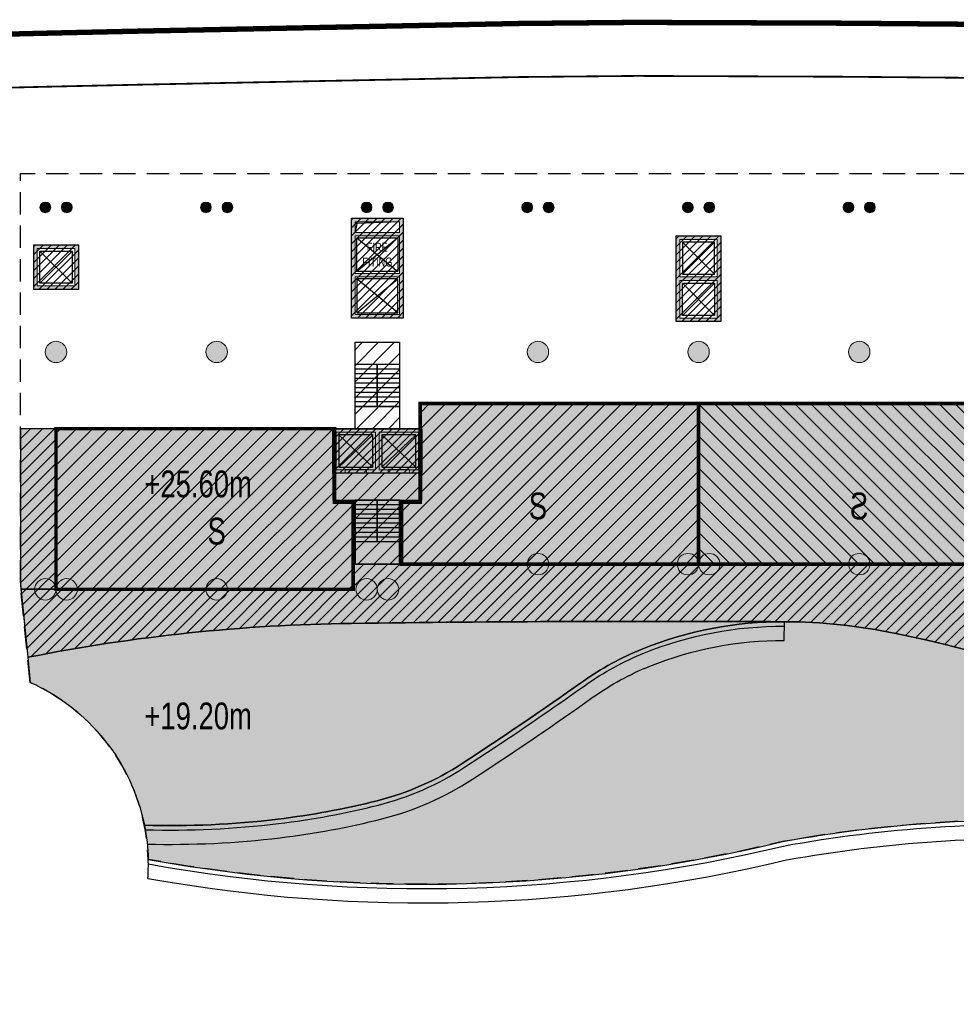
# Model space of a CAD drawing. Header units: millimetres. Extents: x -1402 to -179, y -280 to 6164.
# Tile 123 of 212: x -521 to -469, y 2509 to 2564. Entities that reach past the tile are written whole.
import ezdxf

# ---------------------------------------------------------------- set-up
doc = ezdxf.new("R2010")
doc.units = ezdxf.units.MM
for name, pattern in [('AJN-Limite', [1.25, 0.5, -0.25, 0, -0.25, 0, -0.25]), ('AJN-Projection', [0.375, 0.25, -0.125]), ('DASH', [0.35, 0.25, -0.1])]:
    doc.linetypes.add(name, pattern=pattern)
doc.layers.get('0').update_dxf_attribs({"linetype": 'CONTINUOUS'})
for name, color, linetype, lineweight in [('AJN-2-POT 120', 2, 'CONTINUOUS', 20), ('AJN-2-POT 60', 2, 'CONTINUOUS', 20), ('AJN-2-SBT-C', 2, 'CONTINUOUS', 20), ('AJN-5-ASC-C', 230, 'CONTINUOUS', 30), ('AJN-7-500-A', 10, 'CONTINUOUS', 18), ('GEO-1-LIM-V', 10, 'AJN-Limite', 25)]:
    doc.layers.add(name, color=color, linetype=linetype, lineweight=lineweight)
for name, color, linetype, true_color in [('AJN-2-SBT-H', 7, 'CONTINUOUS', 0x6e6e6e), ('AJN-9-SRF-MARINHORIZON-CIRCULATION 50 %', 7, 'CONTINUOUS', 0xff80ff), ('AJN-9-SRF-MARINHORIZON-CIRUCLATION 100 %', 7, 'CONTINUOUS', 0xd100d1), ('AJN-9-SRF-MARINHORIZON-HOUSING SIMPLEX', 7, 'CONTINUOUS', 0x71c6c3), ('AJN-9-SRF-MARINHORIZON-NOT ACCESSIBLE', 7, 'CONTINUOUS', 0xcd6928), ('AJN-9-SRF-MARINHORIZON-TERRACE 0%', 7, 'CONTINUOUS', 0x139b48)]:
    doc.layers.add(name, color=color, linetype=linetype, true_color=true_color)
for name, color, linetype in [('AJN-2-SBT-P', 251, 'AJN-Projection'), ('AJN-2-SBT-V', 51, 'CONTINUOUS'), ('AJN-8-251-H', 251, 'CONTINUOUS'), ('AJN-8-254-H', 254, 'CONTINUOUS')]:
    doc.layers.add(name, color=color, linetype=linetype)
doc.layers.add('AJN-6-Etang', color=7, linetype='CONTINUOUS', lineweight=15, true_color=0x46a499)
doc.styles.get("Standard").update_dxf_attribs({"font": 'rs.shx', "bigfont": 'hztxt.shx'})
pattern_1 = [(45, (0, 0), (-0.3367596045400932, 0.3367596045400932), [])]

# ---------------------------------------------------------------- blocks, each defined once
blk = doc.blocks.new('0.60diam')
at = {"layer": 'AJN-2-SBT-H'}
h = blk.add_hatch(color=256, dxfattribs=at)
h.dxf.hatch_style = 1
edge = h.paths.add_edge_path()
edge.add_arc((0, 5.684341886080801e-14), 0.3, 0, 360)
at = {"layer": 'AJN-2-POT 60', "linetype": 'Continuous'}
blk.add_circle((0, 5.684341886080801e-14), 0.3, dxfattribs=at)
blk = doc.blocks.new('POT 2X0.6')
at = {"layer": 'AJN-2-POT 60'}
for p in [(-0.599999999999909, 0), (-0.599999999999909, 0), (0.6000000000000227, 0), (0.6000000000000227, 0)]:
    blk.add_blockref('0.60diam', p, dxfattribs=at)
blk = doc.blocks.new('1.20diam')
at = {"layer": 'AJN-2-SBT-H'}
h = blk.add_hatch(color=256, dxfattribs=at)
h.dxf.hatch_style = 1
edge = h.paths.add_edge_path()
edge.add_arc((0, 0), 0.6, 0, 360)
at = {"layer": 'AJN-2-POT 120', "linetype": 'Continuous'}
blk.add_circle((0, 0), 0.6, dxfattribs=at)
blk = doc.blocks.new('POT 2X1.2')
at = {"layer": 'AJN-2-POT 120', "linetype": 'Continuous', "rotation": 321.8181818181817}
for p in [(-0.6000000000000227, 0), (0.5999999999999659, 0)]:
    blk.add_blockref('1.20diam', p, dxfattribs=at)
blk = doc.blocks.new('A$C46E24FA1')
at = {"layer": 'AJN-2-SBT-V', "linetype": 'Continuous'}
for p, q in [((-2.273736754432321e-13, 2.340000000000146), (1.249999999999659, 2.340000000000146)), ((0, 0), (0, 2.3400000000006)), ((1.250000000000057, 2.3400000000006), (1.250000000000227, 0)), ((-3.410605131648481e-13, 2.079999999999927), (1.249999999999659, 2.079999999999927)), ((-2.273736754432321e-13, 1.819999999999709), (1.249999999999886, 1.820000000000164)), ((-1.13686837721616e-13, 1.559999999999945), (1.249999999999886, 1.559999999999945)), ((0, 1.299999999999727), (1.25, 1.300000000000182)), ((0, 1.039999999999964), (1.250000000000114, 1.039999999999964)), ((0, 0.7799999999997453), (1.249999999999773, 0.7800000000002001)), ((0, 0.5199999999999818), (1.25, 0.5199999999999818)), ((-1.13686837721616e-13, 0.2600000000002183), (1.25, 0.2600000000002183)), ((0, 0), (1.250000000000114, 0))]:
    blk.add_line(p, q, dxfattribs=at)
blk = doc.blocks.new('A$C0264420A')
at = {"layer": 'AJN-9-SRF-MARINHORIZON-CIRCULATION 50 %'}
h = blk.add_hatch(dxfattribs=at)
h.set_pattern_fill('ANSI31', color=256, scale=0.2)
h.set_pattern_definition([(45, (501.2276971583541, -440.6539288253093), (-0.4490128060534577, 0.4490128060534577), [])])
h.paths.add_polyline_path([(-1.250000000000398, 4.840000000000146), (1.250000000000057, 4.840000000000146), (1.250000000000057, 0), (-1.250000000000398, 0)])
at = {"layer": 'AJN-2-SBT-V', "flags": 128}
for points in [[(-1.250000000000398, 3.590000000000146), (-1.250000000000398, 4.840000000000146), (1.249999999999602, 4.840000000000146), (1.249999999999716, 3.590000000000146), (-1.250000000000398, 3.590000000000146)], [(-1.250000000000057, 0), (-1.250000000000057, 1.25), (1.249999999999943, 1.25), (1.250000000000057, 0), (-1.250000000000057, 0)]]:
    blk.add_lwpolyline(points, dxfattribs=at)
at = {"layer": 'AJN-9-SRF-MARINHORIZON-CIRCULATION 50 %'}
blk.add_lwpolyline([(-1.250000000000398, 4.840000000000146), (1.250000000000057, 4.840000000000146), (1.250000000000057, 0), (-1.250000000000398, 0)], close=True, dxfattribs=at)
at = {"linetype": 'Continuous', "rotation": 180}
for p in [(-3.410605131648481e-13, 3.590000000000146), (1.249999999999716, 3.590000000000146)]:
    blk.add_blockref('A$C46E24FA1', p, dxfattribs=at)
blk = doc.blocks.new('A$C63A44B90')
at = {"layer": 'AJN-2-SBT-H'}
h = blk.add_hatch(color=256, dxfattribs=at)
h.dxf.hatch_style = 1
h.paths.add_polyline_path([(-1.449999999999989, 0), (1.449999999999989, 8.881784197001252e-16), (1.449999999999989, 5.600000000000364), (-1.449999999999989, 5.600000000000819)])
h.paths.add_polyline_path([(-1.25, 4.799999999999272), (1.25, 4.799999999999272), (1.249999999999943, 5.400000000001), (-1.250000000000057, 5.400000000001)], flags=16)
h.paths.add_polyline_path([(1.25, 4.599999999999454), (1.25, 2.499999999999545), (-1.25, 2.499999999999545), (-1.25, 4.599999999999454)], flags=16)
h.paths.add_polyline_path([(1.149999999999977, 4.5), (1.149999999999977, 2.599999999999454), (-1.150000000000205, 2.599999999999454), (-1.150000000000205, 4.5)], flags=0)
h.paths.add_polyline_path([(1.25, 2.299999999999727), (1.25, 0.1999999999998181), (-1.25, 0.1999999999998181), (-1.25, 2.299999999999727)], flags=16)
h.paths.add_polyline_path([(1.149999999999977, 2.199999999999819), (1.149999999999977, 0.2999999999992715), (-1.150000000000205, 0.2999999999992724), (-1.150000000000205, 2.199999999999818)], flags=0)
h.paths.add_polyline_path([(-0.9275884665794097, 2.59974879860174), (0.9249672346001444, 2.599748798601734), (0.9249672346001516, 4.498285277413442), (-0.9275884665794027, 4.498285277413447)], flags=8)
at = {"layer": 'AJN-9-SRF-MARINHORIZON-CIRUCLATION 100 %'}
h = blk.add_hatch(dxfattribs=at)
h.set_pattern_fill('ANSI31', color=256, scale=0.1, angle=342.8336973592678)
h.set_pattern_definition([(44.99999999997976, (4295.467990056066, -2573.973389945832), (-0.2245064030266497, 0.2245064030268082), [])])
h.paths.add_polyline_path([(1.449999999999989, 0), (1.450000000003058, 5.599999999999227), (-1.449999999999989, 5.600000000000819), (-1.449999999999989, 8.881784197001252e-16)])
at = {"layer": 'AJN-2-SBT-C', "flags": 128}
for points in [[(-1.449999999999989, 0), (1.449999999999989, 0), (1.449999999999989, 5.600000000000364), (-1.449999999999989, 5.600000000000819)], [(-1.250000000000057, 5.400000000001), (1.249999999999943, 5.400000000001), (1.25, 4.799999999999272), (-1.25, 4.799999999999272)], [(1.25, 2.499999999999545), (-1.25, 2.499999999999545), (-1.25, 4.599999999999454), (1.25, 4.599999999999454)], [(-1.25, 0.1999999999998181), (-1.25, 2.299999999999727), (1.25, 2.299999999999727), (1.25, 0.1999999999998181)]]:
    blk.add_lwpolyline(points, close=True, dxfattribs=at)
at = {"layer": 'AJN-5-ASC-C'}
for p, q in [((1.149999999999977, 4.5), (-1.150000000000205, 2.599999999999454)), ((-1.150000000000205, 4.5), (1.149999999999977, 2.599999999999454)), ((1.149999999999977, 0.2999999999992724), (-1.150000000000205, 2.199999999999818)), ((-1.150000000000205, 0.2999999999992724), (1.149999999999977, 2.199999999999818))]:
    blk.add_line(p, q, dxfattribs=at)
at = {"layer": 'AJN-5-ASC-C', "flags": 128}
for points in [[(1.149999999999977, 4.5), (1.149999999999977, 2.599999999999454), (-1.150000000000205, 2.599999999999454), (-1.150000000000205, 4.5)], [(1.149999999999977, 0.2999999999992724), (1.149999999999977, 2.199999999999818), (-1.150000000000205, 2.199999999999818), (-1.150000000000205, 0.2999999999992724)]]:
    blk.add_lwpolyline(points, close=True, dxfattribs=at)
at = {"layer": 'AJN-8-251-H', "flags": 128}
blk.add_lwpolyline([(1.249999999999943, 5.400000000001), (-1.149999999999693, 5.300000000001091), (-1.249999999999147, 4.800000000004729)], dxfattribs=at)
at = {"layer": 'AJN-9-SRF-MARINHORIZON-CIRUCLATION 100 %'}
blk.add_lwpolyline([(-1.449999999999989, 5.600000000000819), (1.450000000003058, 5.599999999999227), (1.449999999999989, 0), (-1.449999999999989, 0)], close=True, dxfattribs=at)
at = {"layer": 'AJN-7-500-A', "insert": (-1.13686837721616e-13, 3.549999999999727), "char_height": 0.5, "attachment_point": 5}
blk.add_mtext_dynamic_manual_height_columns('{\\fSwis721 LtCn BT|b0|i0|c0|p34;FIRE\\PFITING}', width=11.10498822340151, gutter_width=35.69431197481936, heights=[0], dxfattribs=at)
blk = doc.blocks.new('A$C122A62CA')
at = {"layer": 'AJN-2-SBT-H'}
h = blk.add_hatch(color=256, dxfattribs=at)
h.dxf.hatch_style = 1
h.paths.add_polyline_path([(-1.250000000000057, -4.799999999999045), (1.249999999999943, -4.799999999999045), (1.249999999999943, 2.273736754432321e-13), (-1.249999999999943, -2.273736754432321e-13)])
h.paths.add_polyline_path([(1.050000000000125, -4.599999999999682), (1.050000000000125, -2.499999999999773), (-1.050000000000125, -2.499999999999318), (-1.050000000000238, -4.599999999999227)], flags=16)
h.paths.add_polyline_path([(1.050000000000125, -2.299999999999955), (-1.050000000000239, -2.2999999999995), (-1.050000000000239, -0.1999999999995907), (1.050000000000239, -0.2000000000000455)], flags=16)
at = {"layer": 'AJN-9-SRF-MARINHORIZON-CIRUCLATION 100 %'}
h = blk.add_hatch(dxfattribs=at)
h.set_pattern_fill('ANSI31', color=256, scale=0.1, angle=342.8336973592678)
h.set_pattern_definition([(44.99999999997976, (4295.667990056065, -2579.573389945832), (-0.2245064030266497, 0.2245064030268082), [])])
h.paths.add_polyline_path([(1.249999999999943, -4.799999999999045), (1.249999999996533, -6.822320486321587e-13), (-1.250000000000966, 6.821210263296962e-13), (-1.250000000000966, -4.799999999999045)])
at = {"layer": 'AJN-2-SBT-C', "flags": 128}
for points in [[(-1.249999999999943, -2.273736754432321e-13), (1.249999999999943, 2.273736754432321e-13), (1.249999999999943, -4.799999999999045), (-1.250000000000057, -4.799999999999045)], [(-1.050000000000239, -0.1999999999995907), (-1.050000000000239, -2.2999999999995), (1.050000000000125, -2.299999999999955), (1.050000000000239, -0.2000000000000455)], [(1.050000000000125, -4.599999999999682), (1.050000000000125, -2.499999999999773), (-1.050000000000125, -2.499999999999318), (-1.050000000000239, -4.599999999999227)]]:
    blk.add_lwpolyline(points, close=True, dxfattribs=at)
at = {"layer": 'AJN-5-ASC-C'}
for p, q in [((-0.9000000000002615, -0.3499999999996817), (0.9000000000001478, -2.149999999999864)), ((-0.9000000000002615, -2.149999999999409), (0.9000000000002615, -0.3500000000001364)), ((-0.9000000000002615, -4.449999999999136), (0.9000000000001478, -2.649999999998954)), ((-0.9000000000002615, -2.649999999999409), (0.9000000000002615, -4.449999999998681))]:
    blk.add_line(p, q, dxfattribs=at)
for points in [[(-0.9000000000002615, -0.3499999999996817), (-0.9000000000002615, -2.149999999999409), (0.9000000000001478, -2.149999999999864), (0.9000000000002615, -0.3500000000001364)], [(-0.9000000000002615, -4.449999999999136), (-0.9000000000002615, -2.649999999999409), (0.9000000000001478, -2.649999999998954), (0.9000000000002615, -4.449999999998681)]]:
    blk.add_lwpolyline(points, close=True, dxfattribs=at)
at = {"layer": 'AJN-9-SRF-MARINHORIZON-CIRUCLATION 100 %'}
blk.add_lwpolyline([(-1.250000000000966, 6.821210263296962e-13), (1.249999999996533, -6.821210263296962e-13), (1.249999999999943, -4.799999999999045), (-1.250000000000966, -4.799999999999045)], close=True, dxfattribs=at)
blk = doc.blocks.new('A$C2D0056E9')
at = {"layer": 'AJN-2-SBT-H'}
h = blk.add_hatch(color=256, dxfattribs=at)
h.dxf.hatch_style = 1
h.paths.add_polyline_path([(0, 1.387778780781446e-17), (0, -2.499999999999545), (2.5, -2.499999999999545), (2.5, -4.547334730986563e-13)])
h.paths.add_polyline_path([(2.300000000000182, -2.299999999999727), (2.300000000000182, -0.1999999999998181), (0.1999999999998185, -0.2000000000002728), (0.1999999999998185, -2.299999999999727)], flags=16)
at = {"layer": 'AJN-9-SRF-MARINHORIZON-CIRUCLATION 100 %'}
h = blk.add_hatch(dxfattribs=at)
h.set_pattern_fill('ANSI31', color=256, scale=0.1, angle=342.8336973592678)
h.set_pattern_definition([(44.99999999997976, (4296.917990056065, -2579.573389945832), (-0.2245064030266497, 0.2245064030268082), [])])
h.paths.add_polyline_path([(2.499999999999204, -2.499999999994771), (2.500000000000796, -5.229594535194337e-12), (-1.023181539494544e-12, 9.096057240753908e-13), (-7.962519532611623e-13, -2.499999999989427)])
at = {"layer": 'AJN-2-SBT-C', "flags": 128}
for points in [[(0, 0), (0, -2.499999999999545), (2.5, -2.499999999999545), (2.5, -4.547473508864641e-13)], [(0.1999999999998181, -2.299999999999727), (0.1999999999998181, -0.2000000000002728), (2.300000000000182, -0.1999999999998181), (2.300000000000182, -2.299999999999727)]]:
    blk.add_lwpolyline(points, close=True, dxfattribs=at)
at = {"layer": 'AJN-5-ASC-C'}
for p, q in [((0.3499999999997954, -0.3500000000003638), (2.150000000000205, -2.149999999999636)), ((0.3499999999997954, -2.149999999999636), (2.150000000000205, -0.3500000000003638))]:
    blk.add_line(p, q, dxfattribs=at)
blk.add_lwpolyline([(0.3499999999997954, -0.3500000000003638), (2.150000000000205, -0.3500000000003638), (2.150000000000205, -2.149999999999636), (0.3499999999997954, -2.149999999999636)], close=True, dxfattribs=at)
at = {"layer": 'AJN-9-SRF-MARINHORIZON-CIRUCLATION 100 %'}
blk.add_lwpolyline([(-1.023181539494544e-12, 9.094947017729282e-13), (2.500000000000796, -5.229594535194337e-12), (2.499999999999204, -2.49999999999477), (-7.958078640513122e-13, -2.499999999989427)], close=True, dxfattribs=at)
blk = doc.blocks.new('A$C3C7C02B0')
at = {"layer": 'AJN-9-SRF-MARINHORIZON-HOUSING SIMPLEX'}
h = blk.add_hatch(dxfattribs=at)
h.set_pattern_fill('ANSI31', color=256, scale=0.2)
h.set_pattern_definition([(45, (502.577697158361, -2532.603928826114), (-0.4490128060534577, 0.4490128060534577), [])])
h.paths.add_polyline_path([(0, 0), (0, 9), (-15.59999999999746, 9.00000000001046), (-15.59999999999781, 3.479999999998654), (-16.64999999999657, 3.479999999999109), (-16.64999999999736, 0)])
at = {"layer": 'AJN-2-SBT-C', "const_width": 0.2, "flags": 128}
blk.add_lwpolyline([(0, 9), (-15.59999999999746, 9.00000000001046), (-15.59999999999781, 3.479999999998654), (-16.64999999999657, 3.479999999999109), (-16.64999999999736, 0), (0, 0)], close=True, dxfattribs=at)
at = {"layer": 'AJN-7-500-A', "insert": (-8.999999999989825, 3.249999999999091), "char_height": 1.5, "attachment_point": 5, "rotation": 359.9999999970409}
blk.add_mtext_dynamic_manual_height_columns('{\\fSwis721 LtCn BT|b0|i0|c0|p34;S}', width=58.7580560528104, gutter_width=35.69431197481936, heights=[0], dxfattribs=at)
blk = doc.blocks.new('A$C74AA591F')
at = {"layer": 'AJN-2-SBT-H'}
h = blk.add_hatch(color=256, dxfattribs=at)
h.dxf.hatch_style = 1
h.paths.add_polyline_path([(-1.799999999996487, -2.499999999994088), (-1.799999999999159, -2.299999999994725), (-2.300000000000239, -2.29999999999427), (-2.299999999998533, -0.1999999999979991), (-0.1000000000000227, -0.1999999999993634), (-0.1000000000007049, -2.299999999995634), (-0.5999999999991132, -2.299999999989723), (-0.5999999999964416, -2.499999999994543), (0.600000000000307, -2.499999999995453), (0.5999999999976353, -2.299999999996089), (0.09999999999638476, -2.299999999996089), (0.0999999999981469, -0.1999999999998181), (2.299999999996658, -0.2000000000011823), (2.299999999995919, -2.299999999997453), (1.79999999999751, -2.299999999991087), (1.800000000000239, -2.499999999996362), (2.499999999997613, -2.499999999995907), (2.499999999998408, -1.364242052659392e-12), (-2.499999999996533, 4.547473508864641e-13), (-2.499999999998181, -2.499999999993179)])
at = {"layer": 'AJN-9-SRF-MARINHORIZON-CIRCULATION 50 %'}
h = blk.add_hatch(dxfattribs=at)
h.set_pattern_fill('ANSI31', color=256, scale=0.2, angle=342.8336973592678)
h.set_pattern_definition([(44.99999999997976, (4351.085152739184, -2587.403389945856), (-0.4490128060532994, 0.4490128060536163), [])])
h.paths.add_polyline_path([(1.250000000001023, -3.999999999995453), (2.49999999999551, -3.999999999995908), (2.499999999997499, -2.5), (-2.499999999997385, -2.499999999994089), (-2.499999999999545, -3.999999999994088), (-1.250000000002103, -3.999999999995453), (-1.250000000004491, -7.589999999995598), (1.249999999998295, -7.589999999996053)])
at = {"layer": 'AJN-9-SRF-MARINHORIZON-CIRUCLATION 100 %'}
h = blk.add_hatch(dxfattribs=at)
h.set_pattern_fill('ANSI31', color=256, scale=0.1, angle=342.8336973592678)
h.set_pattern_definition([(44.99999999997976, (4294.417990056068, -2579.573389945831), (-0.2245064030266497, 0.2245064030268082), [])])
h.paths.add_polyline_path([(-2.499999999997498, 1.36413103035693e-12), (-2.499999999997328, -2.499999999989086), (2.499999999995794, -2.499999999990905), (2.499999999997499, -1.364242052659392e-12)])
at = {"layer": 'AJN-2-SBT-C', "flags": 128}
blk.add_lwpolyline([(-0.5999999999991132, -2.299999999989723), (-0.5999999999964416, -2.499999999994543), (0.600000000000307, -2.499999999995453), (0.5999999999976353, -2.299999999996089), (0.09999999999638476, -2.299999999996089), (0.0999999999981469, -0.1999999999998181), (2.299999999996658, -0.2000000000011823), (2.299999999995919, -2.299999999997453), (1.79999999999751, -2.299999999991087), (1.800000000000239, -2.499999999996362), (2.499999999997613, -2.499999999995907), (2.499999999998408, -1.364242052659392e-12), (-2.499999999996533, 4.547473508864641e-13), (-2.499999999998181, -2.499999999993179), (-1.799999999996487, -2.499999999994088), (-1.799999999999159, -2.299999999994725), (-2.300000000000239, -2.29999999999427), (-2.299999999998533, -0.1999999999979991), (-0.1000000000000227, -0.1999999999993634), (-0.1000000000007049, -2.299999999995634)], close=True, dxfattribs=at)
at = {"layer": 'AJN-2-SBT-V'}
for p, q in [((-0.5999999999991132, -2.299999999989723), (-1.799999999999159, -2.299999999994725)), ((1.79999999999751, -2.299999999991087), (0.5999999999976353, -2.299999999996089))]:
    blk.add_line(p, q, dxfattribs=at)
at = {"layer": 'AJN-2-SBT-V', "flags": 128}
for points in [[(2.499999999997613, -2.499999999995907), (-2.499999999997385, -2.499999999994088), (-2.499999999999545, -3.999999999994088), (2.499999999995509, -3.999999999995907)], [(-1.250000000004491, -6.339999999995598), (-1.250000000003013, -7.589999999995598), (1.249999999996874, -7.589999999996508), (1.249999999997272, -6.339999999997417)]]:
    blk.add_lwpolyline(points, close=True, dxfattribs=at)
at = {"layer": 'AJN-5-ASC-C'}
for p, q in [((-0.2499999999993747, -2.149999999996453), (-2.149999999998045, -0.3499999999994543)), ((-2.149999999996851, -2.149999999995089), (-0.2499999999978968, -0.3500000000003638)), ((2.149999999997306, -2.149999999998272), (0.2499999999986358, -0.3500000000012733)), ((0.2499999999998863, -2.149999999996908), (2.149999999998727, -0.3500000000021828))]:
    blk.add_line(p, q, dxfattribs=at)
for points in [[(-0.2499999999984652, -2.149999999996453), (-0.2499999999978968, -0.3500000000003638), (-2.149999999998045, -0.3499999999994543), (-2.149999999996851, -2.149999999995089)], [(2.149999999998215, -2.149999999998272), (2.149999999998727, -0.3500000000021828), (0.2499999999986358, -0.3500000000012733), (0.2499999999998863, -2.149999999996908)]]:
    blk.add_lwpolyline(points, close=True, dxfattribs=at)
at = {"layer": 'AJN-9-SRF-MARINHORIZON-CIRCULATION 50 %'}
blk.add_lwpolyline([(-1.250000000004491, -7.589999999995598), (1.249999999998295, -7.589999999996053), (1.250000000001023, -3.999999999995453), (2.499999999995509, -3.999999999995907), (2.499999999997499, -2.5), (-2.499999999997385, -2.499999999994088), (-2.499999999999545, -3.999999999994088), (-1.250000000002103, -3.999999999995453)], close=True, dxfattribs=at)
at = {"layer": 'AJN-9-SRF-MARINHORIZON-CIRUCLATION 100 %'}
blk.add_lwpolyline([(-2.499999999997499, 1.364242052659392e-12), (2.499999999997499, -1.364242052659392e-12), (2.499999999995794, -2.499999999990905), (-2.499999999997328, -2.499999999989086)], close=True, dxfattribs=at)
at = {"linetype": 'Continuous', "rotation": 179.9999999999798}
for p in [(-1.932676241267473e-12, -3.999999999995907), (1.249999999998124, -3.999999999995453)]:
    blk.add_blockref('A$C46E24FA1', p, dxfattribs=at)
blk = doc.blocks.new('A$C4EEE5140')
at = {"layer": 'AJN-9-SRF-MARINHORIZON-HOUSING SIMPLEX'}
h = blk.add_hatch(dxfattribs=at)
h.set_pattern_fill('ANSI31', color=256, scale=0.2)
h.set_pattern_definition([(45, (521.8053943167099, -5064.257857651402), (-0.4490128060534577, 0.4490128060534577), [])])
h.paths.add_polyline_path([(16.64999999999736, 0), (16.64999999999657, 4.889999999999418), (15.59999999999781, 4.889999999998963), (15.59999999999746, 9.00000000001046), (0, 9), (0, 0)])
at = {"layer": 'AJN-2-SBT-C', "const_width": 0.2, "flags": 128}
blk.add_lwpolyline([(0, 9), (15.59999999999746, 9.00000000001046), (15.59999999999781, 4.889999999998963), (16.64999999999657, 4.889999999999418), (16.64999999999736, 0), (0, 0)], close=True, dxfattribs=at)
at = {"layer": 'AJN-7-500-A', "insert": (8.999999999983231, 3.249999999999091), "char_height": 1.5, "attachment_point": 5, "rotation": 359.9999999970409}
blk.add_mtext_dynamic_manual_height_columns('{\\fSwis721 LtCn BT|b0|i0|c0|p34;S}', width=58.7580560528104, gutter_width=35.69431197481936, heights=[0], dxfattribs=at)

msp = doc.modelspace()

# ---------------------------------------------------------------- hatches: boundary and pattern name
at = {"layer": 'AJN-6-Etang', "linetype": 'Continuous', "transparency": 33554687}
h = msp.add_hatch(color=256, dxfattribs=at)
h.dxf.hatch_style = 1
h.set_gradient(color1=(119, 214, 243), color2=(176, 231, 248), rotation=200, centered=1, tint=0.800000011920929, name='INVCURVED')
h.paths.add_polyline_path([(-506.7966408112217, 2519.27712034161, 0.03148683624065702), (-501.2276971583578, 2520.310892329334, 0.08311509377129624), (-496.4734768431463, 2522.390488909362, 0.009679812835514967), (-489.7326832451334, 2526.977932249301, -0.05846399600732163), (-486.3571489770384, 2528.822504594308, -0.09752789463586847), (-478.4226016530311, 2530.339264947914, 0.004716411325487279), (-502.6711046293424, 2530.245368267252, 0.04553026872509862), (-520.8171635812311, 2528.345791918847), (-520.6757827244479, 2526.937358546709, -0.2422513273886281), (-514.2771684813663, 2518.93367021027, 0.03737198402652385)])
h = msp.add_hatch(color=256, dxfattribs=at)
h.dxf.hatch_style = 1
h.set_gradient(color1=(181, 223, 247), color2=(190, 227, 248), rotation=200, centered=1, tint=0.800000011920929, name='INVCURVED')
h.paths.add_polyline_path([(-461.3290025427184, 2519.148407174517, -0.06929986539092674), (-433.0743938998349, 2510.822167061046), (-429.3707432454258, 2510.001170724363), (-426.2709964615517, 2509.918230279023), (-421.370868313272, 2513.785701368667), (-422.3006145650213, 2514.254823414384), (-417.9968410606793, 2518.802045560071), (-416.6123458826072, 2521.945959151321), (-420.227697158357, 2518.453928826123, -0.0669321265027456), (-433.0019513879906, 2516.30694391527, -0.1409570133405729), (-445.5615464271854, 2519.476752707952, 0.08079658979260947), (-472.1803447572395, 2529.680265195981, 0.04985155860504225), (-478.4226016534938, 2530.339264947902, 0.09752789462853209), (-486.3571489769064, 2528.822504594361, 0.0584639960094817), (-489.7326832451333, 2526.977932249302, -0.009679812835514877), (-496.473476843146, 2522.390488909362, -0.0831150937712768), (-501.2276971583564, 2520.310892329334, -0.03148683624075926), (-506.7966408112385, 2519.277120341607, -0.03737198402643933), (-514.2771684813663, 2518.93367021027, -0.04304839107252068), (-514.0601545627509, 2517.021743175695, 0.1043060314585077), (-478.5222981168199, 2518.017037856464, -0.05750031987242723)])
at = {"layer": 'AJN-8-254-H'}
h = msp.add_hatch(color=255, dxfattribs=at)
h.dxf.hatch_style = 1
edge = h.paths.add_edge_path()
edge.add_line((-447.227697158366, 2531.353928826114), (-447.2276971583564, 2540.153928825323))
edge.add_line((-447.2276971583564, 2540.153928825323), (-462.727697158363, 2540.153928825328))
edge.add_line((-462.727697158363, 2540.153928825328), (-462.7276971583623, 2541.153928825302))
edge.add_line((-462.7276971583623, 2541.153928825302), (-467.6276971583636, 2541.153928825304))
edge.add_line((-467.6276971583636, 2541.153928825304), (-467.6276971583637, 2542.563928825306))
edge.add_line((-467.6276971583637, 2542.563928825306), (-498.8276971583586, 2542.563928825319))
edge.add_line((-498.8276971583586, 2542.563928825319), (-498.8276971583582, 2541.153928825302))
edge.add_line((-498.8276971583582, 2541.153928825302), (-521.2276971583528, 2541.153928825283))
edge.add_line((-521.2276971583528, 2541.153928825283), (-521.2276971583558, 2532.435519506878))
edge.add_line((-521.2276971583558, 2532.435519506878), (-520.8171635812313, 2528.345791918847))
edge.add_arc((-501.3354621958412, 2429.864791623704), 100.3894621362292, 90.7623203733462, 101.18988783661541, ccw=False)
edge.add_arc((-485.5698385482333, 1244.994984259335), 1285.364151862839, 89.68140653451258, 90.76232037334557, ccw=False)
edge.add_arc((-478.5980703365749, 2498.78334030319), 31.55641249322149, 78.26572130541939, 89.68140653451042, ccw=False)
edge.add_arc((-490.2364496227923, 2442.752566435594), 88.78315006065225, 59.788643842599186, 78.26572130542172, ccw=False)
edge.add_arc((-433.771508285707, 2539.724834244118), 23.43053147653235, 239.7886438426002, 271.8821721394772)
edge.add_arc((-434.5981602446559, 2564.880147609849), 48.59942386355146, 271.8821721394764, 287.1990401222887)
edge.add_line((-420.2276971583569, 2518.453928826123), (-416.6123458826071, 2521.945959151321))
edge.add_line((-416.6123458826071, 2521.945959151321), (-415.9123971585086, 2524.776022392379))
edge.add_line((-415.9123971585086, 2524.776022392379), (-415.6014101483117, 2526.657268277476))
edge.add_line((-415.6014101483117, 2526.657268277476), (-416.5599689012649, 2528.318269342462))
edge.add_line((-416.5599689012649, 2528.318269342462), (-420.2096203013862, 2530.753928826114))
edge.add_line((-420.2096203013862, 2530.753928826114), (-420.2268654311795, 2531.32632246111))
edge.add_line((-420.2268654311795, 2531.32632246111), (-447.227697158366, 2531.353928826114))
at = {"layer": 'AJN-9-SRF-MARINHORIZON-NOT ACCESSIBLE'}
h = msp.add_hatch(dxfattribs=at)
h.set_pattern_fill('ANSI31', color=256, scale=0.15)
h.set_pattern_definition(pattern_1)
h.paths.add_polyline_path([(-415.6014101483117, 2526.657268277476), (-416.5599689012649, 2528.318269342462), (-420.2096203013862, 2530.753928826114), (-420.2276971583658, 2522.353928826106), (-416.5114443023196, 2522.353928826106), (-415.9123971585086, 2524.776022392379)])
h.paths.add_polyline_path([(-521.2276971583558, 2532.435519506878), (-521.199430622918, 2532.153928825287), (-519.2276971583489, 2532.153928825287), (-519.2276971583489, 2541.153928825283), (-521.227697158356, 2541.153928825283)])
at = {"layer": 'AJN-9-SRF-MARINHORIZON-TERRACE 0%'}
h = msp.add_hatch(dxfattribs=at)
h.set_pattern_fill('ANSI31', color=256, scale=0.15)
h.set_pattern_definition(pattern_1)
h.paths.add_polyline_path([(-463.9526971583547, 2531.153928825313), (-463.8776971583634, 2533.563928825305), (-502.5776971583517, 2533.56392882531), (-502.5776971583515, 2532.153928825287), (-521.199430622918, 2532.153928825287), (-520.817163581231, 2528.345791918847, -0.04553026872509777), (-502.6711046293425, 2530.245368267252, -0.004716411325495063), (-478.4226016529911, 2530.339264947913, -0.04985155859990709), (-472.180344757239, 2529.68026519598, -0.08079658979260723), (-445.5615464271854, 2519.476752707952, 0.1409570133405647), (-433.0019513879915, 2516.30694391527, 0.06693212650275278), (-420.2276971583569, 2518.453928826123), (-416.6123458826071, 2521.945959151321), (-416.5114443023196, 2522.353928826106), (-436.8776971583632, 2522.353928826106), (-436.8776971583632, 2523.763928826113), (-439.4776971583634, 2523.763928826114), (-439.4776971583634, 2531.353928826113), (-447.227697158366, 2531.353928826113), (-447.3026971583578, 2531.153928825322)])

# ---------------------------------------------------------------- linework, layer by layer
at = {"layer": 'AJN-2-SBT-P', "ltscale": 5, "flags": 128}
msp.add_lwpolyline([(-520.6757827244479, 2526.937358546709), (-521.2276971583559, 2532.435519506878), (-521.227697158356, 2555.453928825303), (-405.9762963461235, 2555.453928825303), (-407.2560242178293, 2538.453928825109), (-409.7361634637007, 2537.589046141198), (-409.8827008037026, 2535.44028299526), (-415.1471454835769, 2535.403662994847), (-415.5753935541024, 2532.953928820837), (-418.362324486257, 2529.521103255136), (-416.5599689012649, 2528.318269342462), (-415.6014101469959, 2526.657268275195), (-415.9123971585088, 2524.776022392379), (-416.6123458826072, 2521.945959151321), (-417.9968410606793, 2518.802045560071), (-422.3006145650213, 2514.254823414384), (-421.370868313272, 2513.785701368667), (-426.2709964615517, 2509.918230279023), (-429.3707432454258, 2510.001170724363), (-433.0743938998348, 2510.822167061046, 0.06929986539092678), (-461.3290025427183, 2519.148407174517, 0.05750031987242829), (-478.5222981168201, 2518.017037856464, -0.104306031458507), (-514.0601545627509, 2517.021743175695, 0.2883063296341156)], format="xyb", close=True, dxfattribs=at)
at = {"layer": 'AJN-2-SBT-V', "linetype": 'Continuous', "flags": 128}
for points in [[(-420.2096203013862, 2530.753928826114), (-420.2276971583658, 2531.353928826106), (-447.2276971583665, 2531.353928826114), (-447.2276971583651, 2540.153928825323), (-462.7276971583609, 2540.153928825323), (-462.7276971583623, 2541.153928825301), (-467.6276971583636, 2541.153928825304), (-467.6276971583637, 2542.563928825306), (-498.8276971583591, 2542.563928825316), (-498.8276971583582, 2541.153928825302), (-521.227697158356, 2541.153928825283), (-521.2276971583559, 2532.435519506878), (-520.8171635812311, 2528.345791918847, -0.04553026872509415), (-502.6711046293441, 2530.245368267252, -0.004716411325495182), (-478.4226016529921, 2530.339264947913, -0.04985155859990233), (-472.1803447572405, 2529.680265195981, -0.08079658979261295), (-445.5615464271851, 2519.476752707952, 0.1409570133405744), (-433.0019513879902, 2516.30694391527, 0.06693212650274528), (-420.227697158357, 2518.453928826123), (-416.6123458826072, 2521.945959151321), (-415.9123971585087, 2524.776022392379), (-415.6014101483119, 2526.657268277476), (-416.5599689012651, 2528.318269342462)], [(-520.6757827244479, 2526.937358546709, -0.2422513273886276), (-514.2771684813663, 2518.93367021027, 0.03737198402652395), (-506.7966408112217, 2519.27712034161, 0.03148683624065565), (-501.227697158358, 2520.310892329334, 0.08311509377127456), (-496.4734768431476, 2522.390488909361, 0.00967981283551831), (-489.7326832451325, 2526.977932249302, -0.05846399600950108), (-486.3571489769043, 2528.822504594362, -0.09752789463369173), (-478.4226016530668, 2530.339264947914, 0.004716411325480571), (-502.6711046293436, 2530.245368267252, 0.04553026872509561), (-520.8171635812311, 2528.345791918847)], [(-420.227697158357, 2518.453928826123, -0.06693212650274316), (-433.0019513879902, 2516.30694391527, -0.1409570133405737), (-445.5615464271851, 2519.476752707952, 0.08079658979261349), (-472.1803447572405, 2529.680265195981, 0.04985155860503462), (-478.4226016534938, 2530.339264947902, 0.09752789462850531), (-486.3571489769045, 2528.822504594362, 0.05846399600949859), (-489.7326832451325, 2526.977932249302, -0.009679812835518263), (-496.4734768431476, 2522.390488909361, -0.08311509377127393), (-501.227697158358, 2520.310892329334, -0.03148683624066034), (-506.7966408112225, 2519.277120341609, -0.03737198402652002), (-514.2771684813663, 2518.93367021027, -0.04304839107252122), (-514.0601545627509, 2517.021743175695, 0.1043060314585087), (-478.5222981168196, 2518.017037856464, -0.05750031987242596), (-461.3290025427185, 2519.148407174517, -0.069299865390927), (-433.0743938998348, 2510.822167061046), (-429.3707432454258, 2510.001170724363), (-426.2709964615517, 2509.918230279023), (-421.370868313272, 2513.785701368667), (-422.3006145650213, 2514.254823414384), (-417.9968410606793, 2518.802045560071), (-416.6123458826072, 2521.945959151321)]]:
    msp.add_lwpolyline(points, format="xyb", close=True, dxfattribs=at)
at = {"layer": 'AJN-8-251-H', "linetype": 'Continuous'}
msp.add_line((-478.4284401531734, 2529.28928118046), (-478.4226016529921, 2530.339264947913), dxfattribs=at)
at = {"layer": 'AJN-8-251-H', "linetype": 'Continuous', "flags": 128}
for points in [[(-514.2294261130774, 2518.682219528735, 0.0370990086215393), (-506.7665664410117, 2519.028935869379, 0.03148683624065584), (-501.1666954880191, 2520.068448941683, 0.08311509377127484), (-496.3368489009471, 2522.181126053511, 0.00967981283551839), (-489.588053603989, 2526.774014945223, -0.05846399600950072), (-486.2636482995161, 2528.590647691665, -0.09752789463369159), (-478.4239917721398, 2530.089268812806)], [(-514.1162558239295, 2517.878950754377, 0.03643713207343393), (-506.6703284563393, 2518.23474555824, 0.03148683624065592), (-500.9714901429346, 2519.292630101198, 0.08311509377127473), (-495.8996394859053, 2521.511164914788, 0.0096798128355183), (-489.12523875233, 2526.121479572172, -0.05846399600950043), (-485.9644461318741, 2527.848705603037, -0.09752789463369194), (-478.4284401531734, 2529.28928118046)], [(-514.0561801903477, 2516.766935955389, 0.1041409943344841), (-478.4706089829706, 2517.772342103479, -0.05743574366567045), (-461.3536600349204, 2518.899316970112, -0.06933178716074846), (-433.1538423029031, 2510.583709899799), (-429.4014191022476, 2509.751902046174), (-426.5774725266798, 2509.676341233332)], [(-514.0819811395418, 2515.958661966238, 0.1037323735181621), (-478.3053454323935, 2516.98928548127, -0.05722680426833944), (-461.4325237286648, 2518.102212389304, -0.06943436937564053), (-433.4082798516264, 2509.820691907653), (-429.4995818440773, 2508.95424227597), (-427.5581959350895, 2508.902296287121)]]:
    msp.add_lwpolyline(points, format="xyb", dxfattribs=at)
at = {"layer": 'AJN-8-251-H', "linetype": 'Continuous'}
msp.add_arc((-525.2514445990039, 2516.719751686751), 11.19536384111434, 356.1018785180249, 1.545723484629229, dxfattribs=at)
at = {"layer": 'AJN-9-SRF-MARINHORIZON-NOT ACCESSIBLE', "flags": 128}
msp.add_lwpolyline([(-519.2276971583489, 2541.153928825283), (-521.227697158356, 2541.153928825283), (-521.2276971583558, 2532.435519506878), (-521.199430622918, 2532.153928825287), (-519.2276971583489, 2532.153928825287)], close=True, dxfattribs=at)
at = {"layer": 'AJN-9-SRF-MARINHORIZON-TERRACE 0%', "flags": 128}
msp.add_lwpolyline([(-439.4776971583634, 2531.353928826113), (-447.227697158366, 2531.353928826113), (-447.3026971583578, 2531.153928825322), (-463.9526971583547, 2531.153928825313), (-463.8776971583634, 2533.563928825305), (-502.5776971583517, 2533.56392882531), (-502.5776971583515, 2532.153928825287), (-521.199430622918, 2532.153928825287), (-520.817163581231, 2528.345791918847, -0.04553026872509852), (-502.6711046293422, 2530.245368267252, -0.004716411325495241), (-478.42260165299, 2530.339264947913, -0.0498515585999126), (-472.1803447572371, 2529.68026519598, -0.08079658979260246), (-445.5615464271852, 2519.476752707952, 0.1409570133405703), (-433.0019513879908, 2516.30694391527, 0.066932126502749), (-420.2276971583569, 2518.453928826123), (-416.6123458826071, 2521.945959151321), (-416.5114443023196, 2522.353928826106), (-436.8776971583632, 2522.353928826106), (-436.8776971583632, 2523.763928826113), (-439.4776971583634, 2523.763928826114)], format="xyb", close=True, dxfattribs=at)
at = {"layer": 'GEO-1-LIM-V', "linetype": 'Continuous', "ltscale": 25, "const_width": 0.3}
msp.add_lwpolyline([(-414.1244942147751, 2562.363902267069), (-417.856513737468, 2562.504869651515), (-419.8186386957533, 2562.578983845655), (-424.2029751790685, 2562.696348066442), (-430.7329854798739, 2562.803790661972), (-432.9726340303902, 2562.848200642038), (-438.6557261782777, 2563.08382480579), (-446.3492318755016, 2563.402801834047), (-450.9945320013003, 2563.597138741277), (-452.8935315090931, 2563.621796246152), (-458.6050533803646, 2563.697121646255), (-466.3263016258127, 2563.798951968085), (-475.0682232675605, 2563.874852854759), (-480.8446134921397, 2563.897617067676), (-486.7104473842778, 2563.92073376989), (-493.2538970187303, 2563.858323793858), (-503.2741676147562, 2563.656948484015), (-508.6718693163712, 2563.548471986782), (-514.4674861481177, 2563.431998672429), (-519.3978180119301, 2563.323564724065), (-522.8727993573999, 2563.240381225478)], dxfattribs=at)
at = {"layer": 'GEO-1-LIM-V', "linetype": 'DASH', "ltscale": 5, "const_width": 0.1}
msp.add_lwpolyline([(-414.237730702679, 2559.366040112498), (-417.9697502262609, 2559.507007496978), (-419.9153989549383, 2559.580499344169), (-424.2677931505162, 2559.697008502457), (-430.7874004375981, 2559.804279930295), (-433.064519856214, 2559.84943292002), (-438.7800010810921, 2560.086399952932), (-446.4735067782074, 2560.405376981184), (-451.0767220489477, 2560.597953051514), (-452.9324816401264, 2560.622049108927), (-458.6446149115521, 2560.697382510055), (-466.3591056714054, 2560.799123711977), (-475.087157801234, 2560.874904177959), (-480.8564361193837, 2560.897640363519), (-486.7020522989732, 2560.92067738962), (-493.209450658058, 2560.858611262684), (-503.2138894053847, 2560.657554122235), (-508.6115911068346, 2560.549077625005), (-514.404365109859, 2560.432661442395), (-519.328939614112, 2560.324354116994), (-522.8054045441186, 2560.241135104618)], dxfattribs=at)

# ---------------------------------------------------------------- block references
for name, p in [('A$C63A44B90', (-501.2276971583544, 2547.353928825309)), ('A$C122A62CA', (-483.2276971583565, 2551.953928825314)), ('A$C2D0056E9', (-520.477697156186, 2551.453928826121)), ('A$C0264420A', (-501.2276971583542, 2541.153928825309)), ('A$C3C7C02B0', (-483.2276971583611, 2533.563928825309)), ('A$C4EEE5140', (-519.2276971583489, 2532.153928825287)), ('A$C74AA591F', (-501.2276971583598, 2541.153928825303))]:
    msp.add_blockref(name, p)
at = {"xscale": -1}
msp.add_blockref('A$C3C7C02B0', (-483.2276971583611, 2533.563928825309), dxfattribs=at)
at = {"layer": 'AJN-2-POT 120', "linetype": 'Continuous', "rotation": 321.8181818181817}
for p in [(-519.2276971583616, 2545.453928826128), (-510.2276971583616, 2545.453928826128), (-492.2276971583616, 2545.453928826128), (-483.2276971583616, 2545.453928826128), (-474.2276971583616, 2545.453928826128), (-492.2276971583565, 2533.563928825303), (-474.2276971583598, 2533.563928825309), (-510.2276971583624, 2532.153928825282)]:
    msp.add_blockref('1.20diam', p, dxfattribs=at)
at = {"layer": 'AJN-2-POT 120'}
for p in [(-483.2276971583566, 2533.563928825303), (-519.2276971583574, 2532.153928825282), (-501.2276971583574, 2532.153928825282)]:
    msp.add_blockref('POT 2X1.2', p, dxfattribs=at)
at = {"layer": 'AJN-2-POT 60'}
for p in [(-519.2276971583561, 2553.553928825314), (-519.2276971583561, 2553.553928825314), (-510.2276971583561, 2553.553928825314), (-510.2276971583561, 2553.553928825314), (-501.2276971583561, 2553.553928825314), (-501.2276971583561, 2553.553928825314), (-492.2276971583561, 2553.553928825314), (-492.2276971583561, 2553.553928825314), (-483.2276971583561, 2553.553928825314), (-483.2276971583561, 2553.553928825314), (-474.2276971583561, 2553.553928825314), (-474.2276971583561, 2553.553928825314)]:
    msp.add_blockref('POT 2X0.6', p, dxfattribs=at)

# ---------------------------------------------------------------- texts
at = {"layer": 'AJN-7-500-A', "char_height": 1.499999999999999, "attachment_point": 8}
for s, insert in [('{\\fSwis721 LtCn BT|b0|i0|c0|p34;+25.60m}', (-511.2677308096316, 2537.28882484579)), ('{\\fSwis721 LtCn BT|b0|i0|c0|p34;+19.20m}', (-511.2677308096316, 2524.28882484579))]:
    msp.add_mtext_dynamic_manual_height_columns(s, width=11.10498822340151, gutter_width=35.69431197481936, heights=[0], dxfattribs=dict(at, insert=insert))

doc.saveas('drawing.dxf')
